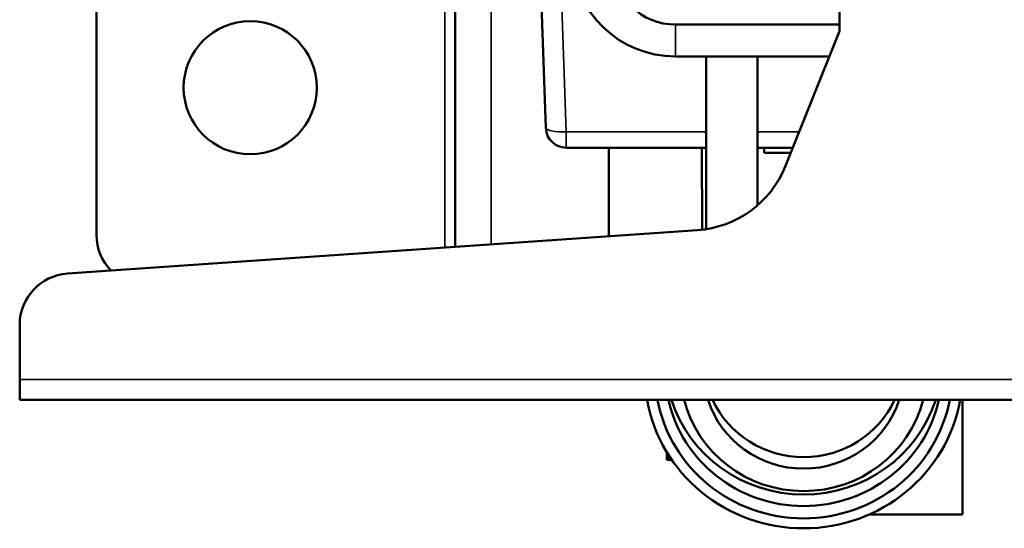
# Model space of a CAD drawing. Header units: millimetres. Extents: x 75 to 4764, y 75 to 3163.
# Tile 62 of 198: x 483 to 579, y 1774 to 1824. Entities that reach past the tile are written whole.
import ezdxf

# ---------------------------------------------------------------- set-up
doc = ezdxf.new("R2010")
doc.units = ezdxf.units.MM
doc.header["$LTSCALE"] = 15
doc.layers.add('Visible (ISO)', color=7, linetype='Continuous', lineweight=50)
doc.layers.add('Visible Narrow (ISO)', color=7, linetype='Continuous', lineweight=35)

msp = doc.modelspace()

# ---------------------------------------------------------------- linework, layer by layer
at = {"layer": 'Visible (ISO)'}
for p, q in [((490.381, 1802.585), (490.381, 1981.338)), ((525.381, 1801.43), (525.381, 1942.828)), ((534.223, 1813.036), (532.446, 1863.936)), ((562.881, 1825.532), (562.881, 1822.495)), ((562.881, 1823.124), (546.881, 1823.124)), ((562.881, 1822.495), (557.613, 1809.324)), ((561.889, 1820.014), (546.881, 1820.014)), ((549.881, 1803.159), (549.881, 1820.014)), ((554.881, 1820.014), (554.881, 1805.484)), ((549.881, 1811.106), (536.222, 1811.106)), ((540.381, 1802.585), (540.381, 1811.106)), ((549.457, 1811.106), (549.477, 1803.104)), ((549.458, 1811.106), (549.477, 1803.104)), ((558.326, 1811.106), (554.881, 1811.106)), ((555.527, 1811.106), (555.527, 1810.606)), ((558.126, 1810.606), (555.527, 1810.606)), ((549.017, 1803.062), (487.537, 1798.816)), ((482.881, 1793.828), (482.881, 1788.495)), ((482.881, 1788.495), (482.881, 1786.495)), ((482.881, 1786.495), (667.881, 1786.495)), ((574.881, 1786.495), (574.881, 1775.305)), ((546.03, 1781.386), (546.032, 1780.634)), ((546.031, 1781.385), (546.032, 1780.859)), ((546.032, 1780.859), (546.364, 1780.86)), ((546.032, 1780.859), (546.032, 1780.634)), ((546.032, 1780.634), (546.516, 1780.635)), ((574.881, 1775.305), (565.786, 1775.305))]:
    msp.add_line(p, q, dxfattribs=at)
msp.add_circle((505.381, 1816.961), 6.5, dxfattribs=at)
for centre, radius, start, end in [((536.222, 1813.106), 2, 182, 270), ((548.328, 1813.038), 10, 273.95062, 338.19859), ((495.381, 1802.585), 5, 180, 224.02735), ((535.381, 1802.585), 5, 358.63514, 0), ((487.881, 1793.828), 5, 93.95062, 180)]:
    msp.add_arc(centre, radius, start, end, dxfattribs=at)
for centre, major_axis, start_param, end_param in [((546.881, 1829.758), (-10, 0), 0, 1.570796), ((546.881, 1828.97), (-6, 0), 0, 1.570796), ((559.001, 1793.556), (-13, 0), 5.022565, 5.034847), ((559.381, 1789.058), (-15.5, 0), 0.170593, 2.970999), ((559.381, 1789.058), (14.5, 0), 3.324079, 6.100699), ((559.381, 1789.283), (13.5, 0), 3.355233, 6.069545), ((559.381, 1790.408), (-13.5, 0), 0.3021, 2.839492), ((559.381, 1789.283), (-12, 0), 0.240843, 2.900749), ((559.381, 1789.283), (9.75, 0), 3.439547, 5.985231), ((559.381, 1790.408), (9.75, 0), 3.566196, 5.858582)]:
    msp.add_ellipse(centre, major_axis=major_axis, ratio=0.97437, start_param=start_param, end_param=end_param, dxfattribs=at)
msp.add_open_spline([(534.53, 1812.04), (534.496, 1812.094), (534.465, 1812.149), (534.436, 1812.206)], degree=3, dxfattribs=at)
at = {"layer": 'Visible Narrow (ISO)'}
for p, q in [((524.381, 1801.361), (524.381, 1943.744)), ((528.881, 1801.671), (528.881, 1900.103)), ((536.222, 1812.656), (534.445, 1863.556)), ((546.881, 1820.014), (546.881, 1823.124)), ((549.881, 1812.656), (536.222, 1812.656)), ((536.222, 1812.656), (536.222, 1811.106)), ((558.946, 1812.656), (554.881, 1812.656)), ((482.881, 1788.495), (667.881, 1788.495))]:
    msp.add_line(p, q, dxfattribs=at)
msp.add_ellipse((536.222, 1813.106), major_axis=(-1.999, -0.07), ratio=0.224821, start_param=0, end_param=1.562946, dxfattribs=at)

doc.saveas('drawing.dxf')
